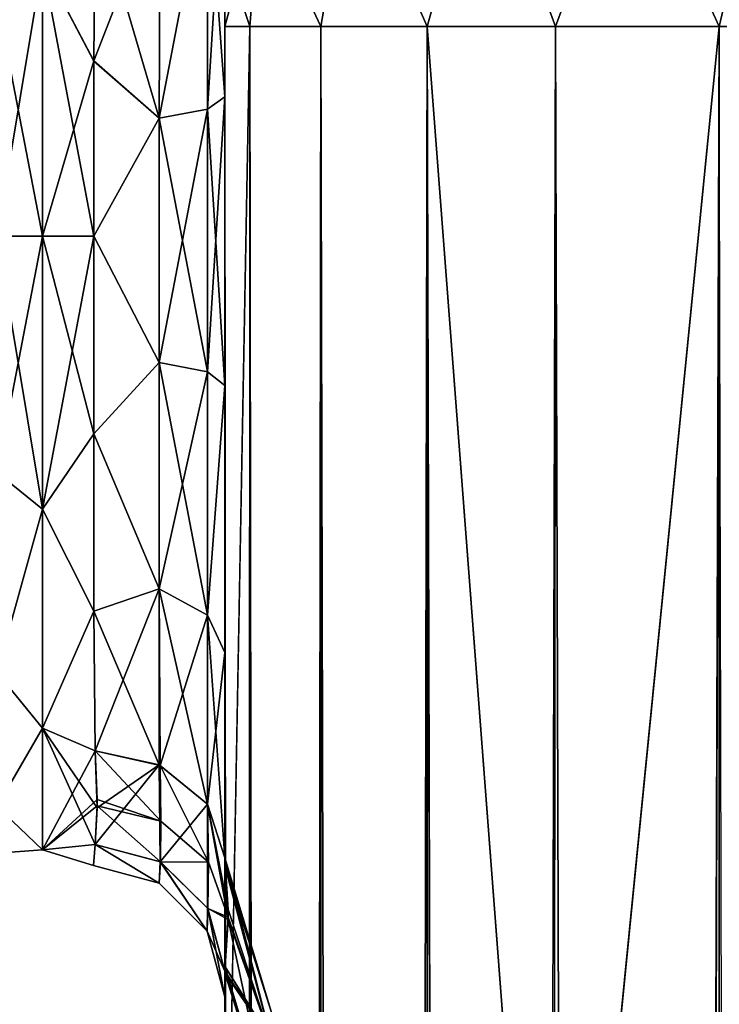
# Model space of a CAD drawing. Extents: x -23 to 470, y -2000 to 0.
# Tile 210 of 246: x 279 to 305, y -57 to -20. Entities that reach past the tile are written whole.
import ezdxf

# ---------------------------------------------------------------- set-up
doc = ezdxf.new("R2010")
doc.units = 0
doc.header["$LTSCALE"] = 68.916985
for name, color, linetype in [('362', 7, 'CONTINUOUS'), ('367', 7, 'CONTINUOUS'), ('368', 7, 'CONTINUOUS'), ('377', 7, 'CONTINUOUS'), ('378', 7, 'CONTINUOUS'), ('379', 7, 'CONTINUOUS'), ('380', 7, 'CONTINUOUS'), ('382', 7, 'CONTINUOUS'), ('383', 7, 'CONTINUOUS'), ('386', 7, 'CONTINUOUS'), ('389', 7, 'CONTINUOUS'), ('390', 7, 'CONTINUOUS'), ('392', 7, 'CONTINUOUS'), ('393', 7, 'CONTINUOUS'), ('398', 7, 'CONTINUOUS'), ('399', 7, 'CONTINUOUS'), ('420', 7, 'CONTINUOUS'), ('422', 7, 'CONTINUOUS'), ('427', 7, 'CONTINUOUS'), ('429', 7, 'CONTINUOUS')]:
    doc.layers.add(name, color=color, linetype=linetype)

msp = doc.modelspace()

# ---------------------------------------------------------------- linework, layer by layer
at = {"layer": '362', "linetype": 'CONTINUOUS'}
for points in [[(286.45, -12.5, 74.5), (286.45, -12.5, 24.51), (286.45, -55.841, 74.304), (286.45, -12.5, 74.5)], [(286.45, -55.841, 74.304), (286.45, -12.5, 24.51), (286.45, -51.872, 66.083), (286.45, -55.841, 74.304)], [(286.45, -51.872, 66.083), (286.45, -12.5, 24.51), (286.45, -51.871, 56.92), (286.45, -51.872, 66.083)], [(286.45, -51.871, 56.92), (286.45, -12.5, 24.51), (286.45, -55.84, 48.698), (286.45, -51.871, 56.92)], [(286.45, -55.84, 48.698), (286.45, -12.5, 24.51), (286.45, -22.687, 28.505), (286.45, -55.84, 48.698)], [(286.45, -13.067, 77.36), (286.45, -12.5, 74.5), (286.45, -63.021, 79.993), (286.45, -13.067, 77.36)], [(286.45, -63.021, 79.993), (286.45, -12.5, 74.5), (286.45, -55.841, 74.304), (286.45, -63.021, 79.993)], [(286.45, -63.189, -39.074), (286.45, -56.095, -33.616), (286.45, -12.5, -74.5), (286.45, -63.189, -39.074)], [(286.45, -12.5, -74.5), (286.45, -56.095, -33.616), (286.45, -22.687, -28.505), (286.45, -12.5, -74.5)], [(286.45, -63.021, -43.007), (286.45, -63.189, -39.074), (286.45, -12.5, -74.5), (286.45, -63.021, -43.007)], [(286.45, -55.841, -48.696), (286.45, -63.021, -43.007), (286.45, -12.5, -74.5), (286.45, -55.841, -48.696)], [(286.45, -51.872, -56.917), (286.45, -55.841, -48.696), (286.45, -12.5, -74.5), (286.45, -51.872, -56.917)], [(286.45, -51.871, -66.08), (286.45, -51.872, -56.917), (286.45, -12.5, -74.5), (286.45, -51.871, -66.08)], [(286.45, -55.84, -74.302), (286.45, -51.871, -66.08), (286.45, -12.5, -74.5), (286.45, -55.84, -74.302)], [(286.45, -13.067, -77.36), (286.45, -55.84, -74.302), (286.45, -12.5, -74.5), (286.45, -13.067, -77.36)], [(286.45, -12.5, -24.51), (286.45, -12.5, -74.5), (286.45, -22.687, -28.505), (286.45, -12.5, -24.51)], [(286.45, -13.5, 78.234), (286.45, -13.067, 77.36), (286.45, -63.021, 79.993), (286.45, -13.5, 78.234)], [(286.45, -13.5, -78.234), (286.45, -55.84, -74.302), (286.45, -13.067, -77.36), (286.45, -13.5, -78.234)], [(286.45, -14.695, 79.801), (286.45, -13.5, 78.234), (286.45, -63.021, 79.993), (286.45, -14.695, 79.801)], [(286.45, -14.695, -79.801), (286.45, -55.84, -74.302), (286.45, -13.5, -78.234), (286.45, -14.695, -79.801)], [(286.45, -16.266, 81), (286.45, -14.695, 79.801), (286.45, -63.021, 79.993), (286.45, -16.266, 81)], [(286.45, -63.02, -79.992), (286.45, -55.84, -74.302), (286.45, -14.695, -79.801), (286.45, -63.02, -79.992)], [(286.45, -16.266, -81), (286.45, -63.02, -79.992), (286.45, -14.695, -79.801), (286.45, -16.266, -81)], [(286.45, -17.135, 81.431), (286.45, -16.266, 81), (286.45, -71.85, 82), (286.45, -17.135, 81.431)], [(286.45, -71.85, 82), (286.45, -16.266, 81), (286.45, -63.021, 79.993), (286.45, -71.85, 82)], [(286.45, -17.135, -81.431), (286.45, -63.02, -79.992), (286.45, -16.266, -81), (286.45, -17.135, -81.431)], [(286.45, -20, 82), (286.45, -17.135, 81.431), (286.45, -71.85, 82), (286.45, -20, 82)], [(286.45, -20, -82), (286.45, -63.02, -79.992), (286.45, -17.135, -81.431), (286.45, -20, -82)], [(286.45, -71.85, -82), (286.45, -63.02, -79.992), (286.45, -20, -82), (286.45, -71.85, -82)], [(286.45, -63.02, 43.008), (286.45, -55.84, 48.698), (286.45, -22.687, 28.505), (286.45, -63.02, 43.008)], [(286.45, -63.189, 39.074), (286.45, -63.02, 43.008), (286.45, -22.687, 28.505), (286.45, -63.189, 39.074)], [(286.45, -56.094, 33.615), (286.45, -63.189, 39.074), (286.45, -22.687, 28.505), (286.45, -56.094, 33.615)], [(286.45, -33.687, 28.431), (286.45, -56.094, 33.615), (286.45, -22.687, 28.505), (286.45, -33.687, 28.431)], [(286.45, -22.687, -28.505), (286.45, -56.095, -33.616), (286.45, -33.687, -28.431), (286.45, -22.687, -28.505)], [(286.45, -52.011, 25.651), (286.45, -56.094, 33.615), (286.45, -33.687, 28.431), (286.45, -52.011, 25.651)], [(286.45, -43.868, 24.267), (286.45, -52.011, 25.651), (286.45, -33.687, 28.431), (286.45, -43.868, 24.267)], [(286.45, -56.095, -33.616), (286.45, -52.012, -25.654), (286.45, -33.687, -28.431), (286.45, -56.095, -33.616)], [(286.45, -33.687, -28.431), (286.45, -52.012, -25.654), (286.45, -43.869, -24.267), (286.45, -33.687, -28.431)], [(286.45, -51.703, 16.708), (286.45, -52.011, 25.651), (286.45, -43.868, 24.267), (286.45, -51.703, 16.708)], [(286.45, -52.012, -25.654), (286.45, -51.703, -16.708), (286.45, -43.869, -24.267), (286.45, -52.012, -25.654)], [(286.45, -57.001, 0), (286.45, -56.02, -7.474), (286.45, -63.137, -1.951), (286.45, -57.001, 0)], [(286.45, -56.02, 7.473), (286.45, -57.001, 0), (286.45, -63.14, 1.949), (286.45, -56.02, 7.473)], [(286.45, -63.14, 1.949), (286.45, -57.001, 0), (286.45, -71.85), (286.45, -63.14, 1.949)], [(286.45, -71.85), (286.45, -57.001, 0), (286.45, -63.137, -1.951), (286.45, -71.85)]]:
    msp.add_3dface(points, dxfattribs=at)
at = {"layer": '367', "linetype": 'CONTINUOUS'}
for points in [[(281.447, -21.322, -23.052), (279.5, -17.587, -21.623), (281.5, -15.179, -20.289), (281.447, -21.322, -23.052)], [(281.499, -15.223, 20.316), (279.5, -17.587, 21.623), (281.447, -21.313, 23.05), (281.499, -15.223, 20.316)], [(279.5, -17.587, 21.623), (279.5, -28, 24), (281.447, -21.313, 23.05), (279.5, -17.587, 21.623)], [(279.5, -28, -24), (279.5, -17.587, -21.623), (281.45, -28, -24), (279.5, -28, -24)], [(281.45, -28, -24), (279.5, -17.587, -21.623), (281.447, -21.322, -23.052), (281.45, -28, -24)], [(281.447, -21.313, 23.05), (279.5, -28, 24), (281.45, -28, 24), (281.447, -21.313, 23.05)]]:
    msp.add_3dface(points, dxfattribs=at)
at = {"layer": '368', "linetype": 'CONTINUOUS'}
for points in [[(281.45, -28, 24), (279.5, -28, 24), (279.5, -38.413, 21.623), (281.45, -28, 24)], [(279.5, -28, -24), (281.45, -28, -24), (281.45, -35.529, -22.789), (279.5, -28, -24)], [(279.5, -38.413, -21.623), (279.5, -28, -24), (281.45, -35.529, -22.789), (279.5, -38.413, -21.623)], [(281.45, -28, 24), (279.5, -38.413, 21.623), (281.45, -35.529, 22.789), (281.45, -28, 24)], [(281.45, -42.297, -19.277), (279.5, -38.413, -21.623), (281.45, -35.529, -22.789), (281.45, -42.297, -19.277)], [(281.45, -35.529, 22.789), (279.5, -38.413, 21.623), (281.45, -42.297, 19.277), (281.45, -35.529, 22.789)], [(279.5, -46.764, -14.964), (279.5, -38.413, -21.623), (281.45, -42.297, -19.277), (279.5, -46.764, -14.964)], [(279.5, -38.413, 21.623), (279.5, -46.764, 14.964), (281.45, -42.297, 19.277), (279.5, -38.413, 21.623)], [(281.5, -47.617, -13.826), (279.5, -46.764, -14.964), (281.45, -42.297, -19.277), (281.5, -47.617, -13.826)], [(281.45, -42.297, 19.277), (279.5, -46.764, 14.964), (281.5, -47.617, 13.826), (281.45, -42.297, 19.277)], [(279.5, -51.398, -5.341), (279.5, -46.764, -14.964), (281.5, -51.189, -6.186), (279.5, -51.398, -5.341)], [(281.5, -51.189, -6.186), (279.5, -46.764, -14.964), (281.584, -49.801, -10.036), (281.5, -51.189, -6.186)], [(281.584, -49.801, -10.036), (279.5, -46.764, -14.964), (281.5, -47.617, -13.826), (281.584, -49.801, -10.036)], [(279.5, -46.764, 14.964), (279.5, -51.398, 5.341), (281.5, -47.617, 13.826), (279.5, -46.764, 14.964)], [(281.5, -47.617, 13.826), (279.5, -51.398, 5.341), (281.583, -49.478, 10.709), (281.5, -47.617, 13.826)], [(281.583, -49.478, 10.709), (279.5, -51.398, 5.341), (281.584, -49.723, 10.203), (281.583, -49.478, 10.709)], [(281.584, -49.723, 10.203), (279.5, -51.398, 5.341), (281.5, -51.189, 6.186), (281.584, -49.723, 10.203)], [(281.444, -52, 0), (279.5, -51.398, -5.341), (281.5, -51.189, -6.186), (281.444, -52, 0)], [(281.5, -51.189, 6.186), (279.5, -51.398, 5.341), (281.444, -52, 0), (281.5, -51.189, 6.186)], [(279.5, -51.398, 5.341), (279.5, -51.398, -5.341), (281.444, -52, 0), (279.5, -51.398, 5.341)]]:
    msp.add_3dface(points, dxfattribs=at)
at = {"layer": '377', "linetype": 'CONTINUOUS'}
for points in [[(286.45, -20, 82), (286.45, -71.85, 82), (287.402, -1980, 86.784), (286.45, -20, 82)], [(286.45, -20, 82), (287.402, -1980, 86.784), (287.402, -20, 86.784), (286.45, -20, 82)], [(287.402, -1980, 86.784), (290.111, -1980, 90.839), (287.402, -20, 86.784), (287.402, -1980, 86.784)], [(287.402, -20, 86.784), (290.111, -1980, 90.839), (290.111, -20, 90.839), (287.402, -20, 86.784)], [(290.111, -1980, 90.839), (294.16, -1980, 93.546), (290.111, -20, 90.839), (290.111, -1980, 90.839)], [(290.111, -20, 90.839), (294.16, -1980, 93.546), (294.16, -20, 93.546), (290.111, -20, 90.839)], [(299, -1916.55, 94.5), (299, -83.45, 94.5), (294.16, -20, 93.546), (299, -1916.55, 94.5)], [(294.16, -20, 93.546), (299, -83.45, 94.5), (299.05, -20, 94.5), (294.16, -20, 93.546)], [(299.05, -1980, 94.5), (299, -1916.55, 94.5), (294.16, -20, 93.546), (299.05, -1980, 94.5)], [(294.16, -1980, 93.546), (299.05, -1980, 94.5), (294.16, -20, 93.546), (294.16, -1980, 93.546)]]:
    msp.add_3dface(points, dxfattribs=at)
at = {"layer": '378', "linetype": 'CONTINUOUS'}
for points in [[(286.45, -71.85, -82), (286.45, -20, -82), (287.402, -20, -86.784), (286.45, -71.85, -82)], [(286.45, -1928.15, -82), (286.45, -71.85, -82), (287.402, -20, -86.784), (286.45, -1928.15, -82)], [(286.45, -1980, -82), (286.45, -1928.15, -82), (287.402, -20, -86.784), (286.45, -1980, -82)], [(287.402, -1980, -86.784), (286.45, -1980, -82), (287.402, -20, -86.784), (287.402, -1980, -86.784)], [(290.111, -1980, -90.839), (287.402, -1980, -86.784), (290.111, -20, -90.839), (290.111, -1980, -90.839)], [(290.111, -20, -90.839), (287.402, -1980, -86.784), (287.402, -20, -86.784), (290.111, -20, -90.839)], [(294.16, -1980, -93.546), (290.111, -1980, -90.839), (294.16, -20, -93.546), (294.16, -1980, -93.546)], [(294.16, -20, -93.546), (290.111, -1980, -90.839), (290.111, -20, -90.839), (294.16, -20, -93.546)], [(299, -83.45, -94.5), (294.16, -1980, -93.546), (299.05, -20, -94.5), (299, -83.45, -94.5)], [(299.05, -20, -94.5), (294.16, -1980, -93.546), (294.16, -20, -93.546), (299.05, -20, -94.5)]]:
    msp.add_3dface(points, dxfattribs=at)
at = {"layer": '379', "linetype": 'CONTINUOUS'}
for points in [[(299.05, -1980, -94.5), (299, -1916.55, -94.5), (305.3, -20, -92.825), (299.05, -1980, -94.5)], [(299, -1916.55, -94.5), (299, -83.45, -94.5), (305.3, -20, -92.825), (299, -1916.55, -94.5)], [(299, -83.45, -94.5), (299.05, -20, -94.5), (305.3, -20, -92.825), (299, -83.45, -94.5)], [(305.3, -1980, -92.825), (299.05, -1980, -94.5), (305.3, -20, -92.825), (305.3, -1980, -92.825)], [(309.875, -20, -88.25), (305.3, -1980, -92.825), (305.3, -20, -92.825), (309.875, -20, -88.25)]]:
    msp.add_3dface(points, dxfattribs=at)
at = {"layer": '380', "linetype": 'CONTINUOUS'}
for points in [[(296.268, -12.466, -92.688), (294.16, -20, -93.546), (291.256, -13.39, -90.458), (296.268, -12.466, -92.688)], [(299.05, -20, -94.5), (294.16, -20, -93.546), (296.268, -12.466, -92.688), (299.05, -20, -94.5)], [(301.832, -12.466, -92.688), (299.05, -20, -94.5), (296.268, -12.466, -92.688), (301.832, -12.466, -92.688)], [(305.3, -20, -92.825), (299.05, -20, -94.5), (301.832, -12.466, -92.688), (305.3, -20, -92.825)], [(306.844, -13.39, -90.458), (305.3, -20, -92.825), (301.832, -12.466, -92.688), (306.844, -13.39, -90.458)], [(291.256, -13.39, -90.458), (290.111, -20, -90.839), (287.788, -15.054, -86.44), (291.256, -13.39, -90.458)], [(294.16, -20, -93.546), (290.111, -20, -90.839), (291.256, -13.39, -90.458), (294.16, -20, -93.546)], [(309.875, -20, -88.25), (305.3, -20, -92.825), (306.844, -13.39, -90.458), (309.875, -20, -88.25)], [(286.45, -20, -82), (286.45, -17.135, -81.431), (287.788, -15.054, -86.44), (286.45, -20, -82)], [(287.402, -20, -86.784), (286.45, -20, -82), (287.788, -15.054, -86.44), (287.402, -20, -86.784)], [(290.111, -20, -90.839), (287.402, -20, -86.784), (287.788, -15.054, -86.44), (290.111, -20, -90.839)]]:
    msp.add_3dface(points, dxfattribs=at)
at = {"layer": '382', "linetype": 'CONTINUOUS'}
for points in [[(291.256, -13.39, 90.458), (294.16, -20, 93.546), (296.268, -12.466, 92.688), (291.256, -13.39, 90.458)], [(294.16, -20, 93.546), (299.05, -20, 94.5), (296.268, -12.466, 92.688), (294.16, -20, 93.546)], [(296.268, -12.466, 92.688), (299.05, -20, 94.5), (301.832, -12.466, 92.688), (296.268, -12.466, 92.688)], [(301.832, -12.466, 92.688), (299.05, -20, 94.5), (305.3, -20, 92.825), (301.832, -12.466, 92.688)], [(306.844, -13.39, 90.458), (301.832, -12.466, 92.688), (305.3, -20, 92.825), (306.844, -13.39, 90.458)], [(287.788, -15.054, 86.44), (290.111, -20, 90.839), (291.256, -13.39, 90.458), (287.788, -15.054, 86.44)], [(290.111, -20, 90.839), (294.16, -20, 93.546), (291.256, -13.39, 90.458), (290.111, -20, 90.839)], [(286.45, -17.135, 81.431), (287.402, -20, 86.784), (287.788, -15.054, 86.44), (286.45, -17.135, 81.431)], [(287.402, -20, 86.784), (290.111, -20, 90.839), (287.788, -15.054, 86.44), (287.402, -20, 86.784)], [(286.45, -17.135, 81.431), (286.45, -20, 82), (287.402, -20, 86.784), (286.45, -17.135, 81.431)]]:
    msp.add_3dface(points, dxfattribs=at)
at = {"layer": '383', "linetype": 'CONTINUOUS'}
for points in [[(299.05, -20, 94.5), (299, -83.45, 94.5), (305.3, -1980, 92.825), (299.05, -20, 94.5)], [(305.3, -20, 92.825), (299.05, -20, 94.5), (305.3, -1980, 92.825), (305.3, -20, 92.825)], [(309.875, -1980, 88.25), (305.3, -20, 92.825), (305.3, -1980, 92.825), (309.875, -1980, 88.25)]]:
    msp.add_3dface(points, dxfattribs=at)
at = {"layer": '386', "linetype": 'CONTINUOUS'}
for points in [[(286.45, -51.872, -56.917), (286.45, -51.871, -66.08), (288.225, -57.6, -61.5), (286.45, -51.872, -56.917)], [(286.45, -51.871, -66.08), (286.45, -55.84, -74.302), (288.225, -58.685, -66.953), (286.45, -51.871, -66.08)], [(288.225, -57.6, -61.5), (286.45, -51.871, -66.08), (288.225, -58.685, -66.953), (288.225, -57.6, -61.5)], [(286.45, -55.841, -48.696), (286.45, -51.872, -56.917), (288.225, -58.685, -56.047), (286.45, -55.841, -48.696)], [(288.225, -58.685, -56.047), (286.45, -51.872, -56.917), (288.225, -57.6, -61.5), (288.225, -58.685, -56.047)], [(286.45, -55.84, -74.302), (286.45, -63.02, -79.992), (288.225, -61.774, -71.576), (286.45, -55.84, -74.302)], [(288.225, -58.685, -66.953), (286.45, -55.84, -74.302), (288.225, -61.774, -71.576), (288.225, -58.685, -66.953)], [(286.45, -63.021, -43.007), (286.45, -55.841, -48.696), (288.225, -61.774, -51.424), (286.45, -63.021, -43.007)], [(288.225, -61.774, -51.424), (286.45, -55.841, -48.696), (288.225, -58.685, -56.047), (288.225, -61.774, -51.424)]]:
    msp.add_3dface(points, dxfattribs=at)
at = {"layer": '389', "linetype": 'CONTINUOUS'}
for points in [[(286.45, -51.872, 66.083), (286.45, -51.871, 56.92), (288.225, -57.6, 61.5), (286.45, -51.872, 66.083)], [(286.45, -51.871, 56.92), (286.45, -55.84, 48.698), (288.225, -58.685, 56.047), (286.45, -51.871, 56.92)], [(288.225, -57.6, 61.5), (286.45, -51.871, 56.92), (288.225, -58.685, 56.047), (288.225, -57.6, 61.5)], [(286.45, -55.841, 74.304), (286.45, -51.872, 66.083), (288.225, -58.685, 66.953), (286.45, -55.841, 74.304)], [(288.225, -58.685, 66.953), (286.45, -51.872, 66.083), (288.225, -57.6, 61.5), (288.225, -58.685, 66.953)], [(286.45, -55.84, 48.698), (286.45, -63.02, 43.008), (288.225, -61.774, 51.424), (286.45, -55.84, 48.698)], [(288.225, -58.685, 56.047), (286.45, -55.84, 48.698), (288.225, -61.774, 51.424), (288.225, -58.685, 56.047)], [(286.45, -63.021, 79.993), (286.45, -55.841, 74.304), (288.225, -61.774, 71.576), (286.45, -63.021, 79.993)], [(288.225, -61.774, 71.576), (286.45, -55.841, 74.304), (288.225, -58.685, 66.953), (288.225, -61.774, 71.576)]]:
    msp.add_3dface(points, dxfattribs=at)
at = {"layer": '390', "linetype": 'CONTINUOUS'}
for points in [[(286.45, -12.5, -24.51), (286.45, -22.687, -28.505), (285.793, -13.825, -22.416), (286.45, -12.5, -24.51)], [(285.793, -13.825, -22.416), (285.781, -23.159, -26.055), (283.947, -23.494, -24.253), (285.793, -13.825, -22.416)], [(283.985, -14.803, -20.868), (285.793, -13.825, -22.416), (283.947, -23.494, -24.253), (283.985, -14.803, -20.868)], [(285.793, -13.825, -22.416), (286.45, -22.687, -28.505), (285.781, -23.159, -26.055), (285.793, -13.825, -22.416)], [(281.5, -15.179, -20.289), (283.985, -14.803, -20.868), (283.947, -23.494, -24.253), (281.5, -15.179, -20.289)], [(281.447, -21.322, -23.052), (281.5, -15.179, -20.289), (283.947, -23.494, -24.253), (281.447, -21.322, -23.052)], [(281.45, -28, -24), (281.447, -21.322, -23.052), (283.947, -23.494, -24.253), (281.45, -28, -24)], [(286.45, -22.687, -28.505), (286.45, -33.687, -28.431), (285.781, -23.159, -26.055), (286.45, -22.687, -28.505)], [(285.781, -23.159, -26.055), (285.781, -33.173, -25.991), (283.947, -23.494, -24.253), (285.781, -23.159, -26.055)], [(285.781, -23.159, -26.055), (286.45, -33.687, -28.431), (285.781, -33.173, -25.991), (285.781, -23.159, -26.055)], [(281.45, -28, -24), (283.947, -23.494, -24.253), (283.947, -32.816, -24.194), (281.45, -28, -24)], [(283.947, -23.494, -24.253), (285.781, -33.173, -25.991), (283.947, -32.816, -24.194), (283.947, -23.494, -24.253)], [(281.45, -35.529, -22.789), (281.45, -28, -24), (283.947, -32.816, -24.194), (281.45, -35.529, -22.789)], [(281.45, -35.529, -22.789), (283.947, -32.816, -24.194), (283.947, -41.45, -20.679), (281.45, -35.529, -22.789)], [(285.781, -33.173, -25.991), (285.781, -42.449, -22.215), (283.947, -32.816, -24.194), (285.781, -33.173, -25.991)], [(283.947, -32.816, -24.194), (285.781, -42.449, -22.215), (283.947, -41.45, -20.679), (283.947, -32.816, -24.194)], [(285.781, -33.173, -25.991), (286.45, -33.687, -28.431), (285.781, -42.449, -22.215), (285.781, -33.173, -25.991)], [(286.45, -33.687, -28.431), (286.45, -43.869, -24.267), (285.781, -42.449, -22.215), (286.45, -33.687, -28.431)], [(281.45, -42.297, -19.277), (281.45, -35.529, -22.789), (283.947, -41.45, -20.679), (281.45, -42.297, -19.277)], [(281.45, -42.297, -19.277), (283.947, -41.45, -20.679), (283.947, -48.163, -14.211), (281.45, -42.297, -19.277)], [(285.781, -42.449, -22.215), (285.781, -49.661, -15.267), (283.947, -41.45, -20.679), (285.781, -42.449, -22.215)], [(283.947, -41.45, -20.679), (285.781, -49.661, -15.267), (283.947, -48.163, -14.211), (283.947, -41.45, -20.679)], [(281.5, -47.617, -13.826), (281.45, -42.297, -19.277), (283.947, -48.163, -14.211), (281.5, -47.617, -13.826)], [(286.45, -43.869, -24.267), (286.45, -51.703, -16.708), (285.781, -42.449, -22.215), (286.45, -43.869, -24.267)], [(285.781, -42.449, -22.215), (286.45, -51.703, -16.708), (285.781, -49.661, -15.267), (285.781, -42.449, -22.215)]]:
    msp.add_3dface(points, dxfattribs=at)
at = {"layer": '392', "linetype": 'CONTINUOUS'}
for points in [[(286.45, -22.687, 28.505), (286.45, -12.5, 24.51), (285.781, -23.159, 26.055), (286.45, -22.687, 28.505)], [(286.45, -12.5, 24.51), (285.793, -13.825, 22.415), (285.781, -23.159, 26.055), (286.45, -12.5, 24.51)], [(285.793, -13.825, 22.415), (283.985, -14.803, 20.868), (283.947, -23.493, 24.253), (285.793, -13.825, 22.415)], [(285.781, -23.159, 26.055), (285.793, -13.825, 22.415), (283.947, -23.493, 24.253), (285.781, -23.159, 26.055)], [(281.499, -15.223, 20.316), (281.447, -21.313, 23.05), (283.985, -14.803, 20.868), (281.499, -15.223, 20.316)], [(283.985, -14.803, 20.868), (281.447, -21.313, 23.05), (283.947, -23.493, 24.253), (283.985, -14.803, 20.868)], [(281.447, -21.313, 23.05), (281.45, -28, 24), (283.947, -23.493, 24.253), (281.447, -21.313, 23.05)], [(286.45, -33.687, 28.431), (286.45, -22.687, 28.505), (285.781, -33.173, 25.991), (286.45, -33.687, 28.431)], [(285.781, -33.173, 25.991), (286.45, -22.687, 28.505), (285.781, -23.159, 26.055), (285.781, -33.173, 25.991)], [(285.781, -33.173, 25.991), (285.781, -23.159, 26.055), (283.947, -32.815, 24.194), (285.781, -33.173, 25.991)], [(283.947, -32.815, 24.194), (285.781, -23.159, 26.055), (283.947, -23.493, 24.253), (283.947, -32.815, 24.194)], [(281.45, -28, 24), (283.947, -32.815, 24.194), (283.947, -23.493, 24.253), (281.45, -28, 24)], [(281.45, -28, 24), (281.45, -35.529, 22.789), (283.947, -32.815, 24.194), (281.45, -28, 24)], [(281.45, -35.529, 22.789), (283.947, -41.45, 20.679), (283.947, -32.815, 24.194), (281.45, -35.529, 22.789)], [(283.947, -41.45, 20.679), (285.781, -33.173, 25.991), (283.947, -32.815, 24.194), (283.947, -41.45, 20.679)], [(285.781, -42.449, 22.215), (285.781, -33.173, 25.991), (283.947, -41.45, 20.679), (285.781, -42.449, 22.215)], [(285.781, -42.449, 22.215), (286.45, -33.687, 28.431), (285.781, -33.173, 25.991), (285.781, -42.449, 22.215)], [(286.45, -43.868, 24.267), (286.45, -33.687, 28.431), (285.781, -42.449, 22.215), (286.45, -43.868, 24.267)], [(281.45, -35.529, 22.789), (281.45, -42.297, 19.277), (283.947, -41.45, 20.679), (281.45, -35.529, 22.789)], [(281.45, -42.297, 19.277), (281.5, -47.617, 13.826), (283.947, -41.45, 20.679), (281.45, -42.297, 19.277)], [(281.5, -47.617, 13.826), (283.979, -48.178, 14.222), (283.947, -41.45, 20.679), (281.5, -47.617, 13.826)], [(283.979, -48.178, 14.222), (285.781, -42.449, 22.215), (283.947, -41.45, 20.679), (283.979, -48.178, 14.222)], [(285.781, -49.661, 15.267), (285.781, -42.449, 22.215), (283.979, -48.178, 14.222), (285.781, -49.661, 15.267)], [(285.781, -49.661, 15.267), (286.45, -43.868, 24.267), (285.781, -42.449, 22.215), (285.781, -49.661, 15.267)], [(286.45, -51.703, 16.708), (286.45, -43.868, 24.267), (285.781, -49.661, 15.267), (286.45, -51.703, 16.708)]]:
    msp.add_3dface(points, dxfattribs=at)
at = {"layer": '393', "linetype": 'CONTINUOUS'}
for points in [[(281.5, -51.189, 6.186), (281.444, -52, 0), (283.946, -52.668, 0), (281.5, -51.189, 6.186)], [(281.444, -52, 0), (281.5, -51.189, -6.186), (283.946, -52.668, 0), (281.444, -52, 0)], [(281.5, -51.189, 6.186), (283.946, -52.668, 0), (283.996, -51.862, 6.365), (281.5, -51.189, 6.186)], [(281.5, -51.189, -6.186), (283.979, -51.853, -6.363), (283.946, -52.668, 0), (281.5, -51.189, -6.186)], [(283.946, -52.668, 0), (283.979, -51.853, -6.363), (285.779, -54.498, 0), (283.946, -52.668, 0)], [(283.946, -52.668, 0), (285.779, -54.498, 0), (283.996, -51.862, 6.365), (283.946, -52.668, 0)], [(283.979, -51.853, -6.363), (285.788, -53.619, -6.834), (285.779, -54.498, 0), (283.979, -51.853, -6.363)], [(283.996, -51.862, 6.365), (285.779, -54.498, 0), (285.796, -53.632, 6.837), (283.996, -51.862, 6.365)], [(285.788, -53.619, -6.834), (286.45, -56.02, -7.474), (285.779, -54.498, 0), (285.788, -53.619, -6.834)], [(285.779, -54.498, 0), (286.45, -57.001, 0), (285.796, -53.632, 6.837), (285.779, -54.498, 0)], [(286.45, -57.001, 0), (286.45, -56.02, 7.473), (285.796, -53.632, 6.837), (286.45, -57.001, 0)], [(286.45, -56.02, -7.474), (286.45, -57.001, 0), (285.779, -54.498, 0), (286.45, -56.02, -7.474)]]:
    msp.add_3dface(points, dxfattribs=at)
at = {"layer": '398', "linetype": 'CONTINUOUS'}
for points in [[(279.5, -28, 24), (279.5, -17.587, 21.623), (277.75, -28, 23.531), (279.5, -28, 24)], [(279.5, -17.587, 21.623), (277.75, -18.995, 21.74), (277.75, -28, 23.531), (279.5, -17.587, 21.623)], [(279.5, -17.587, -21.623), (279.5, -28, -24), (277.75, -18.995, -21.74), (279.5, -17.587, -21.623)], [(279.5, -28, -24), (277.75, -28, -23.531), (277.75, -18.995, -21.74), (279.5, -28, -24)]]:
    msp.add_3dface(points, dxfattribs=at)
at = {"layer": '399', "linetype": 'CONTINUOUS'}
for points in [[(279.5, -38.413, 21.623), (279.5, -28, 24), (277.75, -37.005, 21.74), (279.5, -38.413, 21.623)], [(279.5, -28, 24), (277.75, -28, 23.531), (277.75, -37.005, 21.74), (279.5, -28, 24)], [(279.5, -28, -24), (279.5, -38.413, -21.623), (277.75, -28, -23.531), (279.5, -28, -24)], [(277.75, -28, -23.531), (279.5, -38.413, -21.623), (277.75, -37.005, -21.74), (277.75, -28, -23.531)], [(279.5, -38.413, -21.623), (277.75, -44.639, -16.639), (277.75, -37.005, -21.74), (279.5, -38.413, -21.623)], [(279.5, -38.413, 21.623), (277.75, -37.005, 21.74), (277.75, -44.639, 16.639), (279.5, -38.413, 21.623)], [(279.5, -38.413, -21.623), (279.5, -46.764, -14.964), (277.75, -44.639, -16.639), (279.5, -38.413, -21.623)], [(279.5, -46.764, 14.964), (279.5, -38.413, 21.623), (277.75, -44.639, 16.639), (279.5, -46.764, 14.964)], [(279.5, -46.764, -14.964), (277.75, -49.74, -9.005), (277.75, -44.639, -16.639), (279.5, -46.764, -14.964)], [(279.5, -46.764, 14.964), (277.75, -44.639, 16.639), (277.75, -49.74, 9.005), (279.5, -46.764, 14.964)], [(279.5, -46.764, -14.964), (279.5, -51.398, -5.341), (277.75, -49.74, -9.005), (279.5, -46.764, -14.964)], [(279.5, -51.398, 5.341), (279.5, -46.764, 14.964), (277.75, -49.74, 9.005), (279.5, -51.398, 5.341)], [(279.5, -51.398, -5.341), (277.75, -51.531, 0), (277.75, -49.74, -9.005), (279.5, -51.398, -5.341)], [(279.5, -51.398, 5.341), (277.75, -49.74, 9.005), (277.75, -51.531, 0), (279.5, -51.398, 5.341)], [(279.5, -51.398, -5.341), (279.5, -51.398, 5.341), (277.75, -51.531, 0), (279.5, -51.398, -5.341)]]:
    msp.add_3dface(points, dxfattribs=at)
at = {"layer": '420', "linetype": 'CONTINUOUS'}
for points in [[(286.45, -51.703, -16.708), (286.45, -52.012, -25.654), (288.225, -57.6, -20.5), (286.45, -51.703, -16.708)], [(286.574, -54.06, -11.992), (286.45, -51.703, -16.708), (288.225, -58.685, -15.047), (286.574, -54.06, -11.992)], [(288.225, -58.685, -15.047), (286.45, -51.703, -16.708), (288.225, -57.6, -20.5), (288.225, -58.685, -15.047)], [(286.45, -52.012, -25.654), (286.45, -56.095, -33.616), (288.225, -58.685, -25.953), (286.45, -52.012, -25.654)], [(288.225, -57.6, -20.5), (286.45, -52.012, -25.654), (288.225, -58.685, -25.953), (288.225, -57.6, -20.5)], [(286.45, -56.02, -7.474), (286.574, -54.06, -11.992), (288.225, -61.774, -10.424), (286.45, -56.02, -7.474)], [(288.225, -61.774, -10.424), (286.574, -54.06, -11.992), (288.225, -58.685, -15.047), (288.225, -61.774, -10.424)], [(286.45, -63.137, -1.951), (286.45, -56.02, -7.474), (288.225, -61.774, -10.424), (286.45, -63.137, -1.951)], [(286.45, -56.095, -33.616), (286.45, -63.189, -39.074), (288.225, -61.774, -30.576), (286.45, -56.095, -33.616)], [(288.225, -58.685, -25.953), (286.45, -56.095, -33.616), (288.225, -61.774, -30.576), (288.225, -58.685, -25.953)]]:
    msp.add_3dface(points, dxfattribs=at)
at = {"layer": '422', "linetype": 'CONTINUOUS'}
for points in [[(281.584, -49.801, -10.036), (281.5, -47.617, -13.826), (283.947, -48.163, -14.211), (281.584, -49.801, -10.036)], [(281.5, -51.189, -6.186), (281.584, -49.801, -10.036), (283.947, -48.163, -14.211), (281.5, -51.189, -6.186)], [(281.5, -51.189, -6.186), (283.947, -48.163, -14.211), (283.979, -51.853, -6.363), (281.5, -51.189, -6.186)], [(283.947, -48.163, -14.211), (285.781, -49.661, -15.267), (283.979, -51.853, -6.363), (283.947, -48.163, -14.211)], [(285.781, -49.661, -15.267), (285.788, -53.619, -6.834), (283.979, -51.853, -6.363), (285.781, -49.661, -15.267)], [(286.45, -51.703, -16.708), (286.574, -54.06, -11.992), (285.781, -49.661, -15.267), (286.45, -51.703, -16.708)], [(285.781, -49.661, -15.267), (286.574, -54.06, -11.992), (285.788, -53.619, -6.834), (285.781, -49.661, -15.267)], [(286.574, -54.06, -11.992), (286.45, -56.02, -7.474), (285.788, -53.619, -6.834), (286.574, -54.06, -11.992)]]:
    msp.add_3dface(points, dxfattribs=at)
at = {"layer": '427', "linetype": 'CONTINUOUS'}
for points in [[(286.45, -52.011, 25.651), (286.45, -51.703, 16.708), (288.225, -57.6, 20.5), (286.45, -52.011, 25.651)], [(286.45, -51.703, 16.708), (286.573, -53.671, 12.821), (288.225, -58.685, 15.047), (286.45, -51.703, 16.708)], [(288.225, -57.6, 20.5), (286.45, -51.703, 16.708), (288.225, -58.685, 15.047), (288.225, -57.6, 20.5)], [(286.45, -56.094, 33.615), (286.45, -52.011, 25.651), (288.225, -58.685, 25.953), (286.45, -56.094, 33.615)], [(288.225, -58.685, 25.953), (286.45, -52.011, 25.651), (288.225, -57.6, 20.5), (288.225, -58.685, 25.953)], [(286.573, -53.671, 12.821), (286.574, -53.964, 12.196), (288.225, -58.685, 15.047), (286.573, -53.671, 12.821)], [(286.574, -53.964, 12.196), (286.45, -56.02, 7.473), (288.225, -58.685, 15.047), (286.574, -53.964, 12.196)], [(286.45, -56.02, 7.473), (286.45, -63.14, 1.949), (288.225, -61.774, 10.424), (286.45, -56.02, 7.473)], [(288.225, -58.685, 15.047), (286.45, -56.02, 7.473), (288.225, -61.774, 10.424), (288.225, -58.685, 15.047)], [(286.45, -63.189, 39.074), (286.45, -56.094, 33.615), (288.225, -61.774, 30.576), (286.45, -63.189, 39.074)], [(288.225, -61.774, 30.576), (286.45, -56.094, 33.615), (288.225, -58.685, 25.953), (288.225, -61.774, 30.576)]]:
    msp.add_3dface(points, dxfattribs=at)
at = {"layer": '429', "linetype": 'CONTINUOUS'}
for points in [[(281.5, -47.617, 13.826), (281.583, -49.478, 10.709), (284.006, -50.308, 10.43), (281.5, -47.617, 13.826)], [(283.979, -48.178, 14.222), (281.5, -47.617, 13.826), (284.006, -50.308, 10.43), (283.979, -48.178, 14.222)], [(285.781, -49.661, 15.267), (283.979, -48.178, 14.222), (285.822, -51.868, 11.159), (285.781, -49.661, 15.267)], [(285.822, -51.868, 11.159), (283.979, -48.178, 14.222), (284.006, -50.308, 10.43), (285.822, -51.868, 11.159)], [(281.583, -49.478, 10.709), (281.584, -49.723, 10.203), (284.006, -50.308, 10.43), (281.583, -49.478, 10.709)], [(281.584, -49.723, 10.203), (281.5, -51.189, 6.186), (283.996, -51.862, 6.365), (281.584, -49.723, 10.203)], [(281.584, -49.723, 10.203), (283.996, -51.862, 6.365), (284.006, -50.308, 10.43), (281.584, -49.723, 10.203)], [(286.573, -53.671, 12.821), (286.45, -51.703, 16.708), (285.781, -49.661, 15.267), (286.573, -53.671, 12.821)], [(286.574, -53.964, 12.196), (286.573, -53.671, 12.821), (285.781, -49.661, 15.267), (286.574, -53.964, 12.196)], [(286.574, -53.964, 12.196), (285.781, -49.661, 15.267), (285.822, -51.868, 11.159), (286.574, -53.964, 12.196)], [(283.996, -51.862, 6.365), (285.822, -51.868, 11.159), (284.006, -50.308, 10.43), (283.996, -51.862, 6.365)], [(283.996, -51.862, 6.365), (285.796, -53.632, 6.837), (285.822, -51.868, 11.159), (283.996, -51.862, 6.365)], [(285.796, -53.632, 6.837), (286.574, -53.964, 12.196), (285.822, -51.868, 11.159), (285.796, -53.632, 6.837)], [(286.45, -56.02, 7.473), (286.574, -53.964, 12.196), (285.796, -53.632, 6.837), (286.45, -56.02, 7.473)]]:
    msp.add_3dface(points, dxfattribs=at)

doc.saveas('drawing.dxf')
